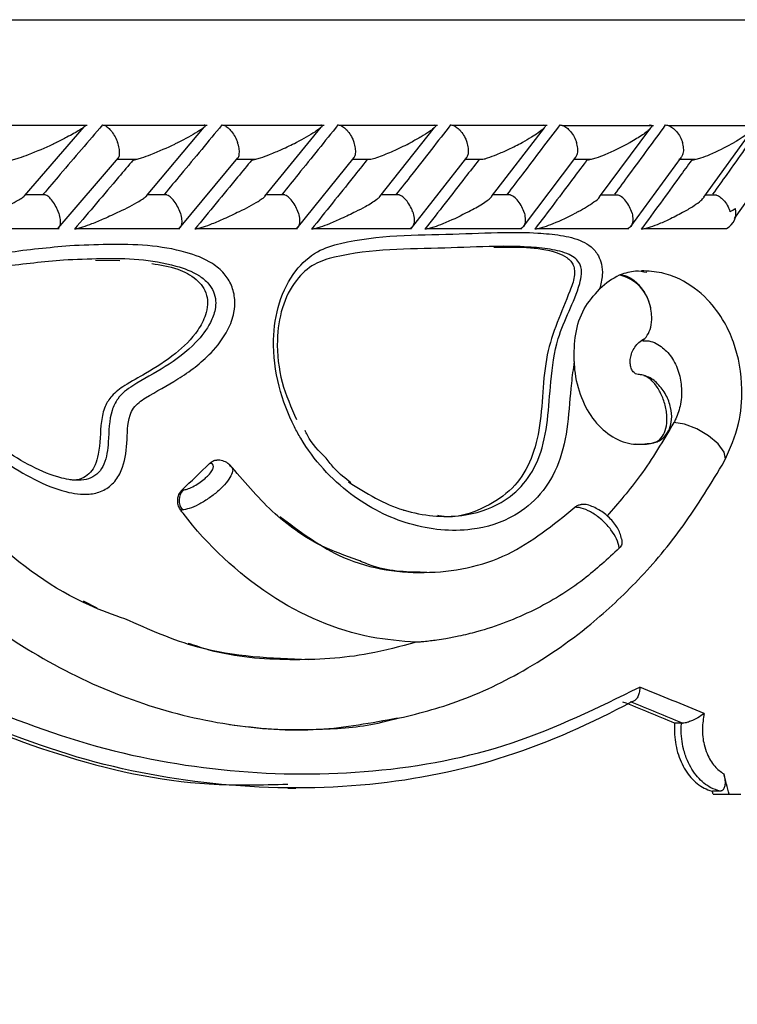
# Model space of a CAD drawing. Header units: millimetres. Extents: x 59 to 109, y 26 to 144.
# Tile 126 of 158: x 83.46 to 84.49, y 90.52 to 91.93. Entities that reach past the tile are written whole.
import ezdxf

# ---------------------------------------------------------------- set-up
doc = ezdxf.new("R2010")
doc.units = ezdxf.units.MM
doc.styles.add('SLDTEXTSTYLE0', font='TXT', dxfattribs={"width": 0.75})
doc.dimstyles.new('SLDDIMSTYLE0', dxfattribs={"dimtxt": 3.5, "dimasz": 3.302, "dimexe": 0, "dimexo": 0.0625, "dimgap": 0.875, "dimtad": 1, "dimdec": 0, "dimlfac": 20, "dimrnd": 1e-09, "dimzin": 12, "dimdsep": 46, "dimtxsty": 'SLDTEXTSTYLE0', "dimsah": 1, "dimcen": 0.09, "dimadec": 0, "dimazin": 3, "dimtfac": 1, "dimtdec": 0, "dimtofl": 0, "dimtmove": 0, "dimatfit": 3, "dimfxl": 0, "dimfrac": 2, "dimtolj": 1, "dimtzin": 12, "dimarcsym": 0})
doc.dimstyles.new('SLDDIMSTYLE1', dxfattribs={"dimtxt": 3.5, "dimasz": 3.302, "dimexe": 0, "dimexo": 0.0625, "dimgap": 0.875, "dimtad": 1, "dimdec": 0, "dimlfac": 20, "dimrnd": 1e-09, "dimzin": 12, "dimdsep": 46, "dimtxsty": 'SLDTEXTSTYLE0', "dimsah": 1, "dimcen": 0.09, "dimadec": 0, "dimazin": 3, "dimtfac": 1, "dimtdec": 0, "dimtmove": 0, "dimatfit": 0, "dimfxl": 0, "dimfrac": 2, "dimtolj": 1, "dimtzin": 12, "dimarcsym": 0})

# ---------------------------------------------------------------- blocks, each defined once
blk = doc.blocks.new('_D')
at = {"color": 7, "linetype": 'Continuous', "lineweight": 18}
for p, q in [((78.8835, 143.6649), (108.5588, 143.6649)), ((107.5588, 143.6649), (107.5588, 76.3608)), ((75.8335, 76.3608), (108.5588, 76.3608))]:
    blk.add_line(p, q, dxfattribs=at)
for points in [[(107.5588, 143.6649), (107.0508, 140.3629), (108.0668, 140.3629)], [(107.5588, 76.3608), (108.0668, 79.6628), (107.0508, 79.6628)]]:
    blk.add_solid(points, dxfattribs=at)
at = {"color": 7, "linetype": 'Continuous', "lineweight": 18, "insert": (103.047, 105.5185), "char_height": 3.5, "attachment_point": 1, "rotation": 90, "style": 'SLDTEXTSTYLE0'}
blk.add_mtext('1346', dxfattribs=at)
blk = doc.blocks.new('_D_1')
at = {"color": 7, "linetype": 'Continuous', "lineweight": 18}
for p, q in [((75.6057, 99.2579), (98.8756, 99.2579)), ((97.8756, 99.2579), (97.8756, 76.3608)), ((75.8335, 76.3608), (98.8756, 76.3608))]:
    blk.add_line(p, q, dxfattribs=at)
for points in [[(97.8756, 99.2579), (97.3676, 95.9559), (98.3836, 95.9559)], [(97.8756, 76.3608), (98.3836, 79.6628), (97.3676, 79.6628)]]:
    blk.add_solid(points, dxfattribs=at)
at = {"color": 7, "linetype": 'Continuous', "lineweight": 18, "insert": (93.3639, 85.2455), "char_height": 3.5, "attachment_point": 1, "rotation": 90, "style": 'SLDTEXTSTYLE0'}
blk.add_mtext('458', dxfattribs=at)

msp = doc.modelspace()

# ---------------------------------------------------------------- linework, layer by layer
at = {"color": 1, "linetype": 'Continuous', "lineweight": 25}
for p, q in [((76.70632, 91.92748), (83.86803, 91.92748)), ((83.86803, 91.92748), (85.85632, 91.92748))]:
    msp.add_line(p, q, dxfattribs=at)
at = {"color": 7, "linetype": 'Continuous', "lineweight": 25}
for p, q in [((83.55721, 91.77605), (83.40536, 91.77605)), ((83.46765, 91.67558), (83.55307, 91.77414)), ((83.72918, 91.77604), (83.58152, 91.77604)), ((83.64229, 91.67554), (83.7249, 91.77363)), ((83.89619, 91.77601), (83.75275, 91.77601)), ((83.81166, 91.67516), (83.89214, 91.77354)), ((84.05827, 91.77596), (83.91908, 91.77596)), ((83.97601, 91.67466), (84.05436, 91.77336)), ((84.2154, 91.77591), (84.08052, 91.77591)), ((84.13558, 91.67434), (84.21131, 91.77277)), ((84.36747, 91.77585), (84.23703, 91.77585)), ((84.29029, 91.67416), (84.3636, 91.77258)), ((84.51445, 91.7758), (84.38854, 91.7758)), ((84.43962, 91.6735), (84.51044, 91.77186)), ((83.51599, 91.62904), (83.60205, 91.72977)), ((83.60035, 91.72794), (83.62858, 91.72794)), ((83.68942, 91.62916), (83.77307, 91.72993)), ((83.77099, 91.72788), (83.79823, 91.72788)), ((83.85789, 91.62929), (83.93916, 91.73015)), ((83.93664, 91.72783), (83.96302, 91.72783)), ((84.02143, 91.62946), (84.10032, 91.7304)), ((84.0973, 91.72778), (84.12277, 91.72778)), ((84.18139, 91.63147), (84.25652, 91.7307)), ((84.25297, 91.72775), (84.27766, 91.72775)), ((84.33503, 91.63181), (84.40772, 91.73105)), ((84.40361, 91.72773), (84.42757, 91.72773)), ((84.48336, 91.64325), (84.54606, 91.73191)), ((83.49793, 91.67694), (83.46904, 91.67694)), ((83.67153, 91.67691), (83.64355, 91.67691)), ((83.84023, 91.67686), (83.81296, 91.67686)), ((84.00404, 91.67681), (83.97743, 91.67681)), ((84.16293, 91.67675), (84.13685, 91.67675)), ((84.31685, 91.67669), (84.29137, 91.67669)), ((84.45749, 91.67663), (84.44095, 91.67663)), ((83.36465, 91.62883), (83.51708, 91.62883)), ((83.54186, 91.62878), (83.6901, 91.62878)), ((83.71409, 91.62872), (83.85811, 91.62872)), ((83.88139, 91.62868), (84.02114, 91.62868)), ((84.04379, 91.62865), (84.1792, 91.62865)), ((84.20126, 91.62863), (84.33226, 91.62863)), ((84.35381, 91.62863), (84.47204, 91.62863)), ((83.56946, 91.58343), (83.60416, 91.5832)), ((84.31974, 91.56248), (84.31853, 91.56195)), ((83.57157, 91.08553), (83.55216, 91.09556)), ((84.40739, 90.92114), (84.39774, 90.92114)), ((84.40739, 90.92114), (84.40876, 90.9211)), ((83.84432, 90.82825), (83.85573, 90.82825)), ((84.46279, 90.82386), (84.45165, 90.82386)), ((84.45284, 90.81948), (84.4758, 90.81948)), ((84.4758, 90.81948), (84.49241, 90.81948))]:
    msp.add_line(p, q, dxfattribs=at)
at = {"color": 1, "linetype": 'Continuous', "lineweight": 25, "flags": 128}
msp.add_lwpolyline([(84.46922, 91.29625), (84.47025, 91.29909), (84.46837, 91.30899), (84.45996, 91.32067), (84.44628, 91.33236), (84.42945, 91.34226), (84.41203, 91.34886), (84.39668, 91.35114)], dxfattribs=at)
at = {"color": 7, "linetype": 'Continuous', "lineweight": 25}
for centre, radius, start, end in [((84.45967, 91.65132), 0.02584, 298.56823, 13.91358), ((84.30695, 91.50604), 0.05709, 8.43042, 78.30086), ((83.71192, 91.2398), 0.02298, 139.39967, 216.63231), ((81.27766, 91.82084), 4.37867, 298.7805, 347.31289)]:
    msp.add_arc(centre, radius, start, end, dxfattribs=at)
for centre, major_axis, ratio, start_param, end_param in [((81.28132, 91.27349), (4.46541, 3.53952), 0.2812168, 5.0483095, 5.0584548), ((81.28132, 91.15691), (4.57112, -1.17192), 0.1606464, 0.8498486, 0.8774055), ((81.28132, 91.13601), (4.53109, -1.16703), 0.1612642, 0.854691, 0.8769079), ((81.27653, 91.13778), (4.55108, -1.17217), 0.1612642, 0.854066, 0.8762147), ((81.28132, 92.91485), (-3.92586, 12.21766), 0.1922704, 4.4786615, 4.4810614), ((81.28132, 92.91485), (-3.89154, 12.11084), 0.1922704, 4.4771288, 4.4774949)]:
    msp.add_ellipse(centre, major_axis=major_axis, ratio=ratio, start_param=start_param, end_param=end_param, dxfattribs=at)
for points, knots in [([(83.57918, 91.77686), (83.56927, 91.76522), (83.54925, 91.74168), (83.52099, 91.70867), (83.50261, 91.68731), (83.49445, 91.67782)], [0, 0, 0, 0, 0.35265345, 0.71260993, 1, 1, 1, 1]), ([(83.55453, 91.7765), (83.55454, 91.77619), (83.55455, 91.77528), (83.55144, 91.77274), (83.54347, 91.76747), (83.53049, 91.76035), (83.51849, 91.75446), (83.51323, 91.7519), (83.51316, 91.75186)], [0, 0, 0, 0, 0.0654465, 0.1993051, 0.3322346, 0.7173272, 0.9961651, 1, 1, 1, 1]), ([(83.57918, 91.77686), (83.58, 91.77678), (83.58219, 91.77654), (83.58633, 91.77412), (83.59139, 91.76917), (83.59628, 91.76214), (83.59927, 91.75601), (83.60059, 91.75257), (83.60081, 91.75195), (83.60084, 91.75186)], [0, 0, 0, 0, 0.115697, 0.3058066, 0.5011516, 0.7256783, 0.9503812, 0.9935018, 1, 1, 1, 1]), ([(83.75008, 91.77686), (83.74045, 91.7652), (83.72097, 91.74164), (83.69352, 91.70863), (83.67566, 91.68728), (83.66776, 91.67782)], [0, 0, 0, 0, 0.35312374, 0.71354724, 1, 1, 1, 1]), ([(83.72475, 91.77686), (83.72505, 91.77686), (83.72598, 91.77685), (83.72676, 91.77641), (83.72632, 91.77465), (83.722, 91.77122), (83.70995, 91.76347), (83.69754, 91.75699), (83.68734, 91.7519), (83.68727, 91.75186)], [0, 0, 0, 0, 0.0233461, 0.0734616, 0.1347111, 0.3255593, 0.4727964, 0.9964027, 1, 1, 1, 1]), ([(83.75008, 91.77686), (83.75097, 91.77678), (83.75331, 91.77654), (83.75767, 91.77412), (83.76292, 91.76917), (83.76793, 91.76213), (83.77091, 91.756), (83.77221, 91.75257), (83.77243, 91.75195), (83.77246, 91.75186)], [0, 0, 0, 0, 0.1158297, 0.3058485, 0.5012005, 0.7257346, 0.9504505, 0.9934992, 1, 1, 1, 1]), ([(83.91607, 91.77686), (83.9067, 91.76519), (83.88778, 91.74162), (83.86112, 91.7086), (83.84379, 91.68726), (83.83613, 91.67782)], [0, 0, 0, 0, 0.35356663, 0.71410942, 1, 1, 1, 1]), ([(83.89149, 91.77686), (83.89167, 91.77686), (83.89229, 91.77687), (83.89331, 91.77669), (83.89387, 91.776), (83.89296, 91.77409), (83.88923, 91.77091), (83.87823, 91.76342), (83.86633, 91.757), (83.85646, 91.7519), (83.8564, 91.75186)], [0, 0, 0, 0, 0.0130725, 0.0440243, 0.100227, 0.1663628, 0.3297219, 0.4739321, 0.9964124, 1, 1, 1, 1]), ([(83.91607, 91.77686), (83.9162, 91.77686), (83.91784, 91.77684), (83.92133, 91.77582), (83.92663, 91.77207), (83.93197, 91.76611), (83.93622, 91.75909), (83.93833, 91.75406), (83.93907, 91.75195), (83.93909, 91.75186)], [0, 0, 0, 0, 0.01675474, 0.20707679, 0.3985543, 0.59933443, 0.83105341, 0.99350086, 1, 1, 1, 1]), ([(84.07713, 91.77686), (84.06806, 91.7652), (84.04972, 91.74164), (84.02386, 91.70863), (84.00703, 91.68728), (83.99958, 91.67782)], [0, 0, 0, 0, 0.3533477, 0.7136738, 1, 1, 1, 1]), ([(84.05325, 91.77686), (84.05329, 91.77686), (84.05407, 91.77688), (84.05535, 91.77669), (84.05605, 91.77568), (84.05428, 91.77271), (84.0471, 91.7672), (84.03523, 91.75978), (84.02569, 91.75459), (84.02061, 91.7519), (84.02055, 91.75186)], [0, 0, 0, 0, 0.0028388, 0.0509631, 0.1103221, 0.2078175, 0.4531816, 0.7216437, 0.9964037, 1, 1, 1, 1]), ([(84.07713, 91.77686), (84.07727, 91.77686), (84.07901, 91.77684), (84.08268, 91.77582), (84.08818, 91.77207), (84.09365, 91.76611), (84.09794, 91.7591), (84.10002, 91.75406), (84.10073, 91.75195), (84.10075, 91.75186)], [0, 0, 0, 0, 0.0166647, 0.2070374, 0.3985661, 0.5993557, 0.8310006, 0.9934983, 1, 1, 1, 1]), ([(84.23325, 91.77686), (84.22448, 91.76523), (84.20676, 91.74173), (84.1817, 91.70871), (84.16537, 91.68733), (84.15811, 91.67782)], [0, 0, 0, 0, 0.3524729, 0.7122459, 1, 1, 1, 1]), ([(84.21002, 91.77686), (84.2106, 91.77684), (84.21185, 91.7768), (84.21297, 91.77614), (84.21288, 91.77436), (84.20784, 91.76888), (84.19591, 91.76094), (84.18442, 91.75444), (84.17978, 91.7519), (84.17971, 91.75186)], [0, 0, 0, 0, 0.0388704, 0.0848105, 0.162949, 0.3127002, 0.7369045, 0.9963965, 1, 1, 1, 1]), ([(84.23325, 91.77686), (84.2343, 91.77678), (84.23707, 91.77654), (84.24203, 91.77413), (84.2478, 91.76917), (84.25306, 91.76214), (84.256, 91.75601), (84.25719, 91.75257), (84.25739, 91.75195), (84.25742, 91.75186)], [0, 0, 0, 0, 0.1155928, 0.3057839, 0.501215, 0.7257069, 0.9503078, 0.9935022, 1, 1, 1, 1]), ([(84.38438, 91.77686), (84.37592, 91.76527), (84.35882, 91.74182), (84.33457, 91.70881), (84.31873, 91.68739), (84.31166, 91.67782)], [0, 0, 0, 0, 0.3515662, 0.7104356, 1, 1, 1, 1]), ([(84.36176, 91.77686), (84.3622, 91.77686), (84.36336, 91.77684), (84.36475, 91.77637), (84.36533, 91.77492), (84.36242, 91.77049), (84.35188, 91.76247), (84.34037, 91.75557), (84.33392, 91.7519), (84.33386, 91.75186)], [0, 0, 0, 0, 0.02737444, 0.07212464, 0.14188309, 0.26908979, 0.62034575, 0.99640315, 1, 1, 1, 1]), ([(84.38438, 91.77686), (84.38547, 91.77678), (84.38837, 91.77654), (84.39351, 91.77413), (84.39943, 91.76917), (84.40475, 91.76214), (84.40765, 91.75601), (84.40881, 91.75257), (84.409, 91.75195), (84.40903, 91.75186)], [0, 0, 0, 0, 0.1153627, 0.3056897, 0.5012676, 0.7256753, 0.9502371, 0.9934354, 1, 1, 1, 1]), ([(84.52229, 91.77686), (84.51414, 91.76526), (84.4976, 91.74172), (84.47417, 91.7087), (84.45883, 91.6873), (84.45204, 91.67782)], [0, 0, 0, 0, 0.3511564, 0.7127348, 1, 1, 1, 1]), ([(84.51175, 91.77575), (84.51183, 91.77569), (84.51256, 91.77507), (84.51071, 91.77163), (84.50464, 91.76595), (84.49432, 91.75874), (84.48694, 91.75418), (84.48297, 91.7519), (84.48291, 91.75186)], [0, 0, 0, 0, 0.0143366, 0.1376746, 0.4655215, 0.7287499, 0.995991, 1, 1, 1, 1]), ([(83.44863, 91.72687), (83.44922, 91.72691), (83.4506, 91.727), (83.45464, 91.72796), (83.46251, 91.73041), (83.48169, 91.73758), (83.49917, 91.74524), (83.51151, 91.75108), (83.51309, 91.75183), (83.51316, 91.75186)], [0, 0, 0, 0, 0.04278936, 0.1003842, 0.19384463, 0.38606658, 0.92053971, 0.99640755, 1, 1, 1, 1]), ([(83.60207, 91.72976), (83.60211, 91.7298), (83.6031, 91.73072), (83.60381, 91.73474), (83.60376, 91.74155), (83.60227, 91.74773), (83.6011, 91.75116), (83.60087, 91.75178), (83.60084, 91.75186)], [0, 0, 0, 0, 0.0138835, 0.2916181, 0.6105942, 0.9298343, 0.9907659, 1, 1, 1, 1]), ([(83.62323, 91.72687), (83.62386, 91.72691), (83.62533, 91.727), (83.62948, 91.72796), (83.63745, 91.73042), (83.65657, 91.7376), (83.67369, 91.74526), (83.68569, 91.75109), (83.6872, 91.75183), (83.68727, 91.75186)], [0, 0, 0, 0, 0.0429686, 0.1007641, 0.1945255, 0.3871955, 0.9215902, 0.9964096, 1, 1, 1, 1]), ([(83.77312, 91.72988), (83.77313, 91.72988), (83.77419, 91.73079), (83.77501, 91.73475), (83.77523, 91.74154), (83.77384, 91.74773), (83.7727, 91.75116), (83.77249, 91.75178), (83.77246, 91.75186)], [0, 0, 0, 0, 0.0009254, 0.2822539, 0.6054587, 0.92891, 0.9906497, 1, 1, 1, 1]), ([(83.79288, 91.72687), (83.79354, 91.72691), (83.7951, 91.727), (83.79934, 91.72796), (83.80736, 91.7304), (83.8201, 91.73521), (83.83746, 91.74263), (83.8497, 91.74853), (83.85633, 91.75183), (83.8564, 91.75186)], [0, 0, 0, 0, 0.04273129, 0.10045585, 0.1939262, 0.38576611, 0.64864684, 0.99640649, 1, 1, 1, 1]), ([(83.93917, 91.73014), (83.93989, 91.73152), (83.94146, 91.73457), (83.94163, 91.74163), (83.94043, 91.74773), (83.93933, 91.75116), (83.93912, 91.75178), (83.93909, 91.75186)], [0, 0, 0, 0, 0.2706626, 0.5990916, 0.9277758, 0.9905097, 1, 1, 1, 1]), ([(83.96304, 91.72775), (83.96434, 91.72808), (83.96884, 91.72922), (83.98122, 91.73366), (83.99956, 91.74139), (84.01343, 91.7482), (84.02048, 91.75183), (84.02055, 91.75186)], [0, 0, 0, 0, 0.06334774, 0.21873936, 0.57401883, 0.99604196, 1, 1, 1, 1]), ([(84.10028, 91.73043), (84.10102, 91.73172), (84.10273, 91.73469), (84.10311, 91.74164), (84.10204, 91.74773), (84.10099, 91.75116), (84.10078, 91.75178), (84.10075, 91.75186)], [0, 0, 0, 0, 0.2574541, 0.5918157, 0.9264416, 0.9903234, 1, 1, 1, 1]), ([(84.12278, 91.72768), (84.12301, 91.72773), (84.12528, 91.72817), (84.1325, 91.73049), (84.14491, 91.73514), (84.16178, 91.74263), (84.17343, 91.74851), (84.17965, 91.75183), (84.17971, 91.75186)], [0, 0, 0, 0, 0.011859, 0.1141993, 0.3242946, 0.6128431, 0.996061, 1, 1, 1, 1]), ([(84.25643, 91.73077), (84.25718, 91.73196), (84.25901, 91.73482), (84.25958, 91.74164), (84.25864, 91.74772), (84.25764, 91.75116), (84.25744, 91.75178), (84.25742, 91.75186)], [0, 0, 0, 0, 0.2416789, 0.5831054, 0.9247837, 0.9901214, 1, 1, 1, 1]), ([(84.27227, 91.72687), (84.27305, 91.72691), (84.27486, 91.727), (84.27941, 91.72798), (84.28765, 91.73044), (84.30638, 91.73769), (84.32199, 91.74535), (84.33257, 91.75115), (84.3338, 91.75183), (84.33386, 91.75186)], [0, 0, 0, 0, 0.0432984, 0.1010472, 0.195021, 0.3888693, 0.9280036, 0.9964117, 1, 1, 1, 1]), ([(84.40758, 91.73114), (84.40832, 91.73222), (84.41023, 91.73498), (84.41099, 91.74164), (84.41019, 91.74772), (84.40924, 91.75116), (84.40905, 91.75178), (84.40903, 91.75186)], [0, 0, 0, 0, 0.2232281, 0.5728545, 0.9227331, 0.9898798, 1, 1, 1, 1]), ([(84.4221, 91.72687), (84.42291, 91.72691), (84.42478, 91.727), (84.42937, 91.72796), (84.43758, 91.7304), (84.45606, 91.73761), (84.47131, 91.74528), (84.48159, 91.75111), (84.48285, 91.75183), (84.48291, 91.75186)], [0, 0, 0, 0, 0.0427886, 0.1000662, 0.1932245, 0.3854999, 0.9231098, 0.9964087, 1, 1, 1, 1]), ([(83.62323, 91.72687), (83.61623, 91.71858), (83.58836, 91.68556), (83.56021, 91.65255), (83.53913, 91.62783)], [0, 0, 0, 0, 0.2509775, 1, 1, 1, 1]), ([(83.79288, 91.72687), (83.78608, 91.71857), (83.75901, 91.68556), (83.73165, 91.65255), (83.71117, 91.62783)], [0, 0, 0, 0, 0.2511583, 1, 1, 1, 1]), ([(83.95761, 91.72687), (83.95101, 91.71858), (83.92474, 91.68557), (83.89818, 91.65255), (83.87828, 91.62783)], [0, 0, 0, 0, 0.2510087, 1, 1, 1, 1]), ([(84.11742, 91.72687), (84.11104, 91.71861), (84.08557, 91.6856), (84.0598, 91.65258), (84.04047, 91.62783)], [0, 0, 0, 0, 0.2502534, 1, 1, 1, 1]), ([(84.27227, 91.72687), (84.26612, 91.71864), (84.24146, 91.68563), (84.21648, 91.65261), (84.19773, 91.62783)], [0, 0, 0, 0, 0.249351, 1, 1, 1, 1]), ([(84.4221, 91.72687), (84.41619, 91.71868), (84.39235, 91.68569), (84.36818, 91.65266), (84.35, 91.62783)], [0, 0, 0, 0, 0.2479569, 1, 1, 1, 1]), ([(83.42685, 91.65282), (83.42692, 91.65286), (83.43748, 91.65792), (83.45022, 91.66425), (83.46338, 91.67188), (83.46626, 91.67428), (83.46774, 91.67551)], [0, 0, 0, 0, 0.0043201, 0.6286192, 0.8089069, 1, 1, 1, 1]), ([(83.51575, 91.65282), (83.51572, 91.6529), (83.51461, 91.65597), (83.51179, 91.66207), (83.50663, 91.66979), (83.50165, 91.67504), (83.4989, 91.67625), (83.49789, 91.67669)], [0, 0, 0, 0, 0.0077968, 0.2898529, 0.5723779, 0.8423354, 1, 1, 1, 1]), ([(83.6034, 91.65282), (83.60347, 91.65286), (83.6137, 91.6579), (83.62599, 91.66421), (83.63823, 91.67172), (83.64105, 91.67414), (83.6425, 91.67538)], [0, 0, 0, 0, 0.0043605, 0.6322311, 0.8109138, 1, 1, 1, 1]), ([(83.6898, 91.65282), (83.68977, 91.6529), (83.68867, 91.65596), (83.68587, 91.66208), (83.68058, 91.66979), (83.67544, 91.67503), (83.67254, 91.67622), (83.67149, 91.67665)], [0, 0, 0, 0, 0.0077433, 0.2909116, 0.5744667, 0.8453647, 1, 1, 1, 1]), ([(83.77494, 91.65282), (83.77501, 91.65286), (83.78493, 91.65789), (83.7967, 91.66416), (83.80813, 91.67155), (83.81059, 91.67388), (83.81182, 91.67504)], [0, 0, 0, 0, 0.0044361, 0.6419403, 0.8207956, 1, 1, 1, 1]), ([(83.85884, 91.65282), (83.85882, 91.6529), (83.85775, 91.65596), (83.85497, 91.66208), (83.84957, 91.66979), (83.84429, 91.675), (83.84126, 91.67619), (83.84019, 91.67661)], [0, 0, 0, 0, 0.0077766, 0.2923276, 0.5772699, 0.8494847, 1, 1, 1, 1]), ([(83.9415, 91.65282), (83.94157, 91.65286), (83.94639, 91.65537), (83.95769, 91.66134), (83.96866, 91.66827), (83.97513, 91.67308), (83.97585, 91.67425), (83.97607, 91.67461)], [0, 0, 0, 0, 0.0045236, 0.3273582, 0.795917, 0.9381919, 1, 1, 1, 1]), ([(84.02292, 91.65282), (84.02289, 91.6529), (84.02185, 91.65596), (84.01911, 91.66208), (84.01362, 91.66979), (84.00822, 91.67497), (84.00508, 91.67614), (84.00399, 91.67655)], [0, 0, 0, 0, 0.0078318, 0.2940726, 0.5807105, 0.8545482, 1, 1, 1, 1]), ([(84.10309, 91.65282), (84.10316, 91.65286), (84.10675, 91.6548), (84.11372, 91.65856), (84.12463, 91.66523), (84.13312, 91.67079), (84.13529, 91.67375), (84.13566, 91.67427)], [0, 0, 0, 0, 0.004606, 0.2571346, 0.5122338, 0.9147184, 1, 1, 1, 1]), ([(84.18201, 91.65282), (84.18199, 91.6529), (84.18097, 91.65596), (84.17827, 91.66208), (84.17271, 91.66978), (84.1672, 91.67493), (84.16397, 91.6761), (84.16288, 91.67649)], [0, 0, 0, 0, 0.0078817, 0.2957586, 0.5841111, 0.8595718, 1, 1, 1, 1]), ([(84.25968, 91.65282), (84.25974, 91.65286), (84.264, 91.65516), (84.2722, 91.65989), (84.28255, 91.66681), (84.28943, 91.67182), (84.29043, 91.67389), (84.29048, 91.67401)], [0, 0, 0, 0, 0.00467, 0.3190915, 0.6399514, 0.9804199, 1, 1, 1, 1]), ([(84.33608, 91.65282), (84.33606, 91.6529), (84.3351, 91.65597), (84.33242, 91.66207), (84.3268, 91.66977), (84.32121, 91.6749), (84.31789, 91.67605), (84.3168, 91.67643)], [0, 0, 0, 0, 0.0080037, 0.2974312, 0.5873985, 0.864457, 1, 1, 1, 1]), ([(84.41122, 91.65282), (84.41128, 91.65286), (84.41641, 91.65575), (84.42512, 91.66112), (84.43519, 91.66814), (84.43839, 91.67189), (84.43972, 91.67344)], [0, 0, 0, 0, 0.0047972, 0.411722, 0.7557492, 1, 1, 1, 1]), ([(84.4575, 91.67669), (84.45752, 91.67669), (84.45948, 91.67632), (84.46362, 91.6733), (84.46941, 91.66776), (84.47405, 91.66057), (84.47608, 91.65525), (84.47686, 91.6529), (84.47688, 91.65282)], [0, 0, 0, 0, 0.0032329, 0.240761, 0.4856097, 0.7673575, 0.9919386, 1, 1, 1, 1]), ([(84.47688, 91.65282), (84.47694, 91.65285), (84.4797, 91.65432), (84.48225, 91.65594), (84.48475, 91.65753)], [0, 0, 0, 0, 0.0216049, 1, 1, 1, 1]), ([(83.51575, 91.65282), (83.51578, 91.65274), (83.51691, 91.64968), (83.51858, 91.64356), (83.51905, 91.63586), (83.51799, 91.63072), (83.51622, 91.62956), (83.51563, 91.62917)], [0, 0, 0, 0, 0.0078851, 0.296295, 0.5850694, 0.8608388, 1, 1, 1, 1]), ([(83.6034, 91.65282), (83.60333, 91.65279), (83.59618, 91.64936), (83.58331, 91.64334), (83.56549, 91.63589), (83.55293, 91.63119), (83.54525, 91.62885), (83.54118, 91.62792), (83.53976, 91.62785), (83.53913, 91.62783)], [0, 0, 0, 0, 0.0035785, 0.3626879, 0.6223816, 0.8074316, 0.8980332, 0.9545597, 1, 1, 1, 1]), ([(83.6898, 91.65282), (83.68982, 91.65274), (83.69092, 91.64968), (83.6925, 91.64356), (83.69272, 91.63585), (83.69137, 91.63068), (83.68939, 91.62951), (83.6887, 91.62911)], [0, 0, 0, 0, 0.0078404, 0.2945602, 0.5818097, 0.8559403, 1, 1, 1, 1]), ([(83.77494, 91.65282), (83.77487, 91.65279), (83.77133, 91.65104), (83.76416, 91.64753), (83.75134, 91.64166), (83.73772, 91.63585), (83.72524, 91.63118), (83.7175, 91.62884), (83.71334, 91.62792), (83.71184, 91.62786), (83.71117, 91.62783)], [0, 0, 0, 0, 0.0035761, 0.1847746, 0.3645715, 0.6232277, 0.8077254, 0.8981948, 0.9547314, 1, 1, 1, 1]), ([(83.85884, 91.65282), (83.85887, 91.65274), (83.85994, 91.64968), (83.86141, 91.64356), (83.86139, 91.63584), (83.85974, 91.63064), (83.85754, 91.62946), (83.85677, 91.62905)], [0, 0, 0, 0, 0.0077903, 0.2929002, 0.5783681, 0.8509647, 1, 1, 1, 1]), ([(83.9415, 91.65282), (83.94144, 91.65279), (83.93494, 91.64949), (83.92285, 91.64355), (83.90567, 91.6361), (83.89301, 91.63132), (83.88499, 91.62886), (83.88071, 91.62798), (83.87894, 91.62776), (83.87829, 91.62783), (83.87828, 91.62783)], [0, 0, 0, 0, 0.0035786, 0.3495159, 0.6143687, 0.8037473, 0.8959952, 0.9531798, 0.9992452, 1, 1, 1, 1]), ([(84.02292, 91.65282), (84.02295, 91.65274), (84.02397, 91.64968), (84.02535, 91.64356), (84.02507, 91.63584), (84.02312, 91.63062), (84.02072, 91.62943), (84.01985, 91.629)], [0, 0, 0, 0, 0.00774927, 0.29142084, 0.57557888, 0.84688288, 1, 1, 1, 1]), ([(84.10309, 91.65282), (84.10303, 91.65279), (84.10156, 91.65202), (84.09034, 91.64611), (84.07411, 91.6384), (84.05541, 91.6313), (84.04737, 91.62884), (84.04301, 91.628), (84.04116, 91.62773), (84.04048, 91.62783), (84.04047, 91.62783)], [0, 0, 0, 0, 0.0035875, 0.0814923, 0.6158231, 0.8044416, 0.8963927, 0.9534475, 0.9995229, 1, 1, 1, 1]), ([(84.18201, 91.65282), (84.18204, 91.65274), (84.18302, 91.64968), (84.18429, 91.64357), (84.18375, 91.63584), (84.18151, 91.6306), (84.17891, 91.6294), (84.17796, 91.62897)], [0, 0, 0, 0, 0.00772, 0.2904234, 0.5735308, 0.8438627, 1, 1, 1, 1]), ([(84.25968, 91.65282), (84.25962, 91.65279), (84.25809, 91.65196), (84.24716, 91.64602), (84.23126, 91.63832), (84.21279, 91.63124), (84.20478, 91.62886), (84.20033, 91.62794), (84.19848, 91.62783), (84.19773, 91.62783), (84.19773, 91.62783)], [0, 0, 0, 0, 0.0035747, 0.08779922, 0.61906172, 0.80604105, 0.89726601, 0.9539601, 0.99989314, 1, 1, 1, 1]), ([(84.33608, 91.65282), (84.33611, 91.65274), (84.33706, 91.64968), (84.3382, 91.64357), (84.33741, 91.63585), (84.33488, 91.63059), (84.33209, 91.62939), (84.33106, 91.62895)], [0, 0, 0, 0, 0.0077102, 0.2897095, 0.5721293, 0.8418353, 1, 1, 1, 1]), ([(84.41122, 91.65282), (84.41116, 91.65279), (84.40511, 91.64939), (84.39387, 91.6434), (84.37746, 91.63594), (84.36526, 91.63122), (84.35721, 91.62885), (84.35276, 91.62794), (84.35071, 91.62783), (84.35001, 91.62783), (84.35, 91.62783)], [0, 0, 0, 0, 0.00357128, 0.35915752, 0.62135602, 0.80733626, 0.89795419, 0.95424454, 0.99982174, 1, 1, 1, 1]), ([(84.25388, 91.43827), (84.25249, 91.42796), (84.2485, 91.39838), (84.24595, 91.34919), (84.23448, 91.29257), (84.20723, 91.24637), (84.16418, 91.21189), (84.09999, 91.19258), (84.01773, 91.20078), (83.93058, 91.244), (83.87784, 91.30141), (83.84687, 91.3571), (83.82906, 91.4031), (83.82114, 91.46513), (83.8298, 91.52357), (83.85247, 91.56851), (83.88481, 91.59769), (83.96228, 91.62047), (84.05278, 91.61868), (84.14573, 91.62374), (84.19699, 91.62304), (84.23437, 91.61963), (84.26025, 91.61378), (84.27859, 91.6032), (84.28842, 91.59183), (84.29385, 91.57733), (84.29493, 91.5605), (84.29224, 91.54855), (84.29021, 91.54208), (84.29016, 91.54192)], [0, 0, 0, 0, 0.02013403, 0.05779121, 0.09492137, 0.13102619, 0.16703842, 0.21918479, 0.29085927, 0.3636248, 0.43932998, 0.45168208, 0.49280764, 0.53592774, 0.57033696, 0.60500564, 0.63464981, 0.66171034, 0.79007685, 0.84992402, 0.89009413, 0.91738086, 0.94407719, 0.95594668, 0.96793285, 0.97647374, 0.9865173, 0.99966657, 1, 1, 1, 1]), ([(83.53231, 91.60389), (83.55065, 91.60475), (83.60673, 91.60739), (83.67627, 91.60406), (83.73152, 91.58363), (83.75326, 91.56577), (83.7647, 91.54785), (83.76938, 91.52802), (83.76779, 91.50575), (83.75743, 91.47821), (83.73081, 91.44406), (83.68935, 91.413), (83.65005, 91.3929), (83.62525, 91.37616), (83.61424, 91.35326), (83.61546, 91.32164), (83.61008, 91.28742), (83.59586, 91.26394), (83.5792, 91.25218), (83.55551, 91.24681), (83.50596, 91.25448), (83.42793, 91.29906), (83.34878, 91.36292), (83.29668, 91.42329), (83.27662, 91.46202), (83.27086, 91.48904), (83.27458, 91.51295), (83.28514, 91.53335), (83.31183, 91.55833), (83.3668, 91.57996), (83.44421, 91.59587), (83.50254, 91.60118), (83.53231, 91.60389)], [0, 0, 0, 0, 0.043156, 0.1319805, 0.1642995, 0.1810665, 0.1951832, 0.209356, 0.2220224, 0.2400835, 0.2698027, 0.3156677, 0.3568958, 0.3736735, 0.3815953, 0.4091122, 0.4362755, 0.4511756, 0.4662257, 0.4811893, 0.5072268, 0.5818169, 0.681047, 0.7305632, 0.7510551, 0.7717549, 0.7856661, 0.7995845, 0.8188935, 0.8634733, 0.9303227, 1, 1, 1, 1]), ([(83.93125, 91.26615), (83.95674, 91.25022), (83.98267, 91.23402), (84.03747, 91.21781), (84.08611, 91.21284), (84.14479, 91.23049), (84.18296, 91.26123), (84.20704, 91.30279), (84.21692, 91.35502), (84.22011, 91.41214), (84.22934, 91.48147), (84.25621, 91.52616), (84.26496, 91.56171), (84.26446, 91.57177), (84.26175, 91.57969), (84.2559, 91.58657), (84.24178, 91.59472), (84.21874, 91.5998), (84.18338, 91.60306), (84.13323, 91.60372), (84.0418, 91.59872), (83.95411, 91.60049), (83.88108, 91.57951), (83.85362, 91.55457), (83.83429, 91.51593), (83.82692, 91.46457), (83.83358, 91.40825), (83.84908, 91.37281), (83.85671, 91.35535)], [0, 0, 0, 0, 0.0739802, 0.0752485, 0.1491518, 0.2017806, 0.2368948, 0.2713578, 0.3098028, 0.3488276, 0.393435, 0.4559048, 0.4660411, 0.4719732, 0.4767024, 0.4845094, 0.4943169, 0.5205835, 0.5493619, 0.5926491, 0.6577758, 0.7966871, 0.8224018, 0.8497452, 0.8822822, 0.9155403, 0.9584069, 1, 1, 1, 1]), ([(84.13898, 91.60208), (84.15469, 91.60232), (84.18531, 91.60279), (84.22033, 91.59826), (84.24125, 91.58934), (84.24898, 91.58265), (84.25299, 91.57636), (84.25487, 91.56853), (84.25404, 91.55541), (84.23909, 91.51563), (84.20724, 91.44835), (84.21012, 91.35902), (84.19238, 91.29288), (84.16538, 91.25322), (84.12175, 91.22592), (84.08376, 91.21299), (84.06064, 91.21763), (84.05891, 91.21798)], [0, 0, 0, 0, 0.09388553, 0.18293625, 0.21348969, 0.22746013, 0.23921318, 0.25104903, 0.26467157, 0.29929208, 0.45545747, 0.62446996, 0.70031093, 0.77672163, 0.86346411, 0.98981593, 1, 1, 1, 1]), ([(83.52343, 91.58392), (83.49516, 91.58134), (83.43836, 91.57615), (83.36657, 91.56179), (83.32154, 91.5445), (83.30047, 91.53053), (83.28973, 91.52083), (83.28171, 91.50623), (83.27902, 91.48918), (83.28392, 91.46842), (83.30178, 91.43463), (83.35122, 91.37767), (83.42652, 91.31682), (83.49986, 91.27445), (83.54424, 91.26712), (83.56256, 91.27098), (83.57426, 91.27894), (83.58478, 91.2964), (83.58862, 91.32773), (83.58845, 91.36078), (83.60214, 91.38947), (83.62955, 91.40975), (83.66989, 91.42985), (83.70868, 91.45897), (83.73215, 91.48866), (83.74055, 91.51034), (83.74178, 91.52585), (83.73864, 91.53903), (83.73044, 91.55155), (83.71268, 91.56583), (83.66168, 91.58428), (83.5956, 91.58732), (83.54139, 91.58477), (83.52343, 91.58392)], [0, 0, 0, 0, 0.0725175, 0.1457017, 0.1834516, 0.1899056, 0.2063387, 0.2168647, 0.2271613, 0.2442012, 0.263449, 0.3142169, 0.4194076, 0.49635, 0.5203313, 0.5322579, 0.5430433, 0.5539608, 0.578405, 0.6123567, 0.626369, 0.6499837, 0.6952385, 0.741896, 0.7699305, 0.7849514, 0.7942852, 0.8042264, 0.8147712, 0.8290016, 0.8602538, 0.9536976, 1, 1, 1, 1]), ([(83.64974, 91.57861), (83.66227, 91.57671), (83.68457, 91.57334), (83.70921, 91.5606), (83.72282, 91.54649), (83.72886, 91.53397), (83.73024, 91.51934), (83.7264, 91.50165), (83.71218, 91.47583), (83.68279, 91.44693), (83.6459, 91.42366), (83.61398, 91.40661), (83.5934, 91.3918), (83.58147, 91.3736), (83.57548, 91.34457), (83.5763, 91.31577), (83.56965, 91.29116), (83.56247, 91.27934), (83.5519, 91.27161), (83.5414, 91.26819), (83.53467, 91.26905), (83.53267, 91.2693)], [0, 0, 0, 0, 0.09063035, 0.16131451, 0.19096529, 0.22090419, 0.24742941, 0.27922969, 0.33096885, 0.43386941, 0.5527459, 0.63196252, 0.68599458, 0.7233054, 0.76891978, 0.8657335, 0.89845182, 0.92536609, 0.95238908, 0.98585967, 1, 1, 1, 1]), ([(84.31853, 91.56195), (84.30876, 91.55644), (84.29882, 91.55082), (84.29031, 91.54209), (84.29016, 91.54192)], [0, 0, 0, 0, 0.9815294, 1, 1, 1, 1]), ([(84.35792, 91.56575), (84.35253, 91.56675), (84.33977, 91.5691), (84.32707, 91.5649), (84.31974, 91.56248)], [0, 0, 0, 0, 0.4232884, 1, 1, 1, 1]), ([(84.31974, 91.56248), (84.32196, 91.5623), (84.32797, 91.56181), (84.33829, 91.55656), (84.34928, 91.546), (84.35811, 91.53181), (84.36206, 91.52061), (84.36334, 91.51482), (84.36343, 91.51441)], [0, 0, 0, 0, 0.1250043, 0.3395967, 0.5542967, 0.7690653, 0.9838245, 1, 1, 1, 1]), ([(84.46917, 91.29617), (84.4769, 91.31356), (84.49103, 91.34532), (84.49619, 91.4057), (84.48761, 91.45538), (84.46826, 91.49797), (84.44358, 91.53144), (84.41145, 91.55471), (84.37862, 91.56671), (84.35993, 91.56767), (84.35021, 91.56817)], [0, 0, 0, 0, 0.1599169, 0.2920987, 0.4769778, 0.561976, 0.677083, 0.8233443, 0.9081427, 1, 1, 1, 1]), ([(84.25388, 91.43827), (84.25403, 91.45158), (84.25434, 91.47818), (84.26629, 91.51508), (84.28226, 91.53305), (84.29016, 91.54192)], [0, 0, 0, 0, 0.3361575, 0.6721308, 1, 1, 1, 1]), ([(84.34995, 91.46859), (84.35005, 91.46861), (84.35366, 91.46942), (84.35893, 91.47567), (84.36429, 91.48712), (84.36546, 91.50063), (84.36436, 91.51001), (84.36351, 91.51402), (84.36343, 91.51441)], [0, 0, 0, 0, 0.0081508, 0.2722879, 0.5369917, 0.8021742, 0.9807234, 1, 1, 1, 1]), ([(84.34097, 91.42166), (84.34004, 91.42233), (84.33777, 91.42395), (84.33529, 91.42891), (84.33388, 91.43562), (84.33422, 91.44336), (84.33642, 91.45146), (84.34056, 91.45927), (84.34655, 91.46634), (84.35166, 91.46944), (84.35429, 91.47104)], [0, 0, 0, 0, 0.0873611, 0.210595, 0.3335899, 0.457665, 0.5844706, 0.7158507, 0.8536121, 1, 1, 1, 1]), ([(84.34995, 91.4686), (84.35046, 91.4685), (84.35173, 91.46826), (84.35289, 91.46822), (84.35357, 91.4682)], [0, 0, 0, 0, 0.4037422, 1, 1, 1, 1]), ([(84.35349, 91.46788), (84.35418, 91.46797), (84.362, 91.469), (84.37596, 91.46284), (84.39231, 91.44796), (84.4032, 91.42727), (84.40837, 91.40274), (84.40718, 91.3781), (84.4018, 91.3608), (84.39757, 91.35284), (84.39668, 91.35114)], [0, 0, 0, 0, 0.01756223, 0.1964152, 0.35081549, 0.51212873, 0.65783835, 0.81727916, 0.9612223, 1, 1, 1, 1]), ([(84.25388, 91.43827), (84.25398, 91.43616), (84.25474, 91.42023), (84.26093, 91.39085), (84.27911, 91.35593), (84.30493, 91.33104), (84.3339, 91.3186), (84.35302, 91.32045), (84.36178, 91.32129)], [0, 0, 0, 0, 0.0305316, 0.2299269, 0.4294515, 0.6295443, 0.8304806, 1, 1, 1, 1]), ([(84.34546, 91.41998), (84.34412, 91.42015), (84.34252, 91.42036), (84.34115, 91.4214), (84.34092, 91.42157)], [0, 0, 0, 0, 0.8367821, 1, 1, 1, 1]), ([(84.36329, 91.32135), (84.36634, 91.32194), (84.37293, 91.32322), (84.38072, 91.33085), (84.38584, 91.34274), (84.3871, 91.35563), (84.38589, 91.36976), (84.38208, 91.38461), (84.37433, 91.40059), (84.36426, 91.41288), (84.35417, 91.41915), (84.34782, 91.41976), (84.34546, 91.41998)], [0, 0, 0, 0, 0.0914824, 0.1975397, 0.3040329, 0.4116812, 0.4734378, 0.5882525, 0.7022073, 0.8179593, 0.9323468, 1, 1, 1, 1]), ([(84.36609, 91.32236), (84.36831, 91.3227), (84.37502, 91.32375), (84.384, 91.33103), (84.39106, 91.34232), (84.39413, 91.35642), (84.39273, 91.37311), (84.38589, 91.39137), (84.37416, 91.40672), (84.36296, 91.41597), (84.35579, 91.41753), (84.35416, 91.41789)], [0, 0, 0, 0, 0.0555254, 0.1685857, 0.2733224, 0.3860362, 0.5184259, 0.6647926, 0.8192341, 0.9588772, 1, 1, 1, 1]), ([(84.39668, 91.35114), (84.38122, 91.32515), (84.35249, 91.27682), (84.31719, 91.2362), (84.30088, 91.21743)], [0, 0, 0, 0, 0.5378427, 1, 1, 1, 1]), ([(83.89899, 91.30042), (83.88909, 91.31034), (83.87754, 91.32194), (83.87008, 91.33765), (83.869, 91.33991)], [0, 0, 0, 0, 0.8561559, 1, 1, 1, 1]), ([(83.61135, 91.07017), (83.59435, 91.07625), (83.52532, 91.10093), (83.41246, 91.18323), (83.33245, 91.27522), (83.29226, 91.32143)], [0, 0, 0, 0, 0.1398678, 0.56797326, 1, 1, 1, 1]), ([(84.34144, 91.32065), (84.34508, 91.32031), (84.35563, 91.31932), (84.3661, 91.32203), (84.37296, 91.32381)], [0, 0, 0, 0, 0.3449371, 1, 1, 1, 1]), ([(84.36178, 91.32129), (84.36203, 91.3213), (84.36253, 91.3213), (84.36303, 91.32133), (84.36329, 91.32135)], [0, 0, 0, 0, 0.491979, 1, 1, 1, 1]), ([(83.69447, 91.25476), (83.69635, 91.25508), (83.70039, 91.25577), (83.70832, 91.25914), (83.71695, 91.26415), (83.72412, 91.26953), (83.73026, 91.27515), (83.7351, 91.28075), (83.73808, 91.28636), (83.73818, 91.29051), (83.73589, 91.29254), (83.73329, 91.29273), (83.73235, 91.29279)], [0, 0, 0, 0, 0.0967671, 0.2068972, 0.3170689, 0.4273346, 0.4963853, 0.6067628, 0.7171526, 0.8274794, 0.9377374, 1, 1, 1, 1]), ([(83.73235, 91.29279), (83.73393, 91.294), (83.73709, 91.29642), (83.74103, 91.29766), (83.74295, 91.29731), (83.74301, 91.2973)], [0, 0, 0, 0, 0.4925225, 0.9849995, 1, 1, 1, 1]), ([(83.76365, 91.28739), (83.76209, 91.28933), (83.75875, 91.2935), (83.75117, 91.29649), (83.74579, 91.29764), (83.74312, 91.29731), (83.74301, 91.29729)], [0, 0, 0, 0, 0.2974912, 0.6400403, 0.9854625, 1, 1, 1, 1]), ([(83.94449, 91.15447), (83.92662, 91.16068), (83.88345, 91.17567), (83.81984, 91.22169), (83.78074, 91.26805), (83.76105, 91.29139)], [0, 0, 0, 0, 0.2595276, 0.6271281, 1, 1, 1, 1]), ([(83.93467, 91.26508), (83.92666, 91.2712), (83.91364, 91.28117), (83.90306, 91.29507), (83.89899, 91.30042)], [0, 0, 0, 0, 0.6148229, 1, 1, 1, 1]), ([(83.98072, 90.92313), (84.01179, 90.93029), (84.07893, 90.94578), (84.17943, 90.99155), (84.27029, 91.05309), (84.34792, 91.126), (84.41307, 91.20326), (84.45011, 91.26461), (84.46922, 91.29624)], [0, 0, 0, 0, 0.1547028, 0.3342403, 0.5352187, 0.6813327, 0.8356707, 1, 1, 1, 1]), ([(83.22319, 91.25225), (83.23923, 91.23246), (83.28754, 91.17287), (83.37957, 91.08726), (83.50059, 91.00558), (83.6286, 90.94785), (83.75929, 90.91578), (83.88522, 90.90698), (83.96393, 90.92172), (84.00108, 90.92868)], [0, 0, 0, 0, 0.0790469, 0.23812, 0.3957496, 0.5524122, 0.7074267, 0.8618942, 1, 1, 1, 1]), ([(83.69109, 91.22598), (83.68996, 91.22781), (83.68771, 91.23147), (83.68653, 91.23824), (83.68721, 91.24499), (83.68953, 91.25075), (83.69197, 91.2535), (83.69303, 91.25469)], [0, 0, 0, 0, 0.2097388, 0.4195, 0.6292932, 0.838967, 1, 1, 1, 1]), ([(83.69303, 91.25469), (83.69326, 91.2547), (83.69372, 91.2547), (83.69422, 91.25474), (83.69447, 91.25476)], [0, 0, 0, 0, 0.49241585, 1, 1, 1, 1]), ([(84.25497, 91.22998), (84.25643, 91.2312), (84.25922, 91.23351), (84.2625, 91.23377), (84.26406, 91.2339)], [0, 0, 0, 0, 0.5255672, 1, 1, 1, 1]), ([(84.32165, 91.18479), (84.32105, 91.18755), (84.3193, 91.19552), (84.3111, 91.20823), (84.29762, 91.22188), (84.28156, 91.23081), (84.27005, 91.23486), (84.26436, 91.23389), (84.26407, 91.23384)], [0, 0, 0, 0, 0.1111388, 0.3221089, 0.546687, 0.7709592, 0.9880777, 1, 1, 1, 1]), ([(83.69348, 91.22609), (83.69306, 91.22606), (83.69223, 91.22599), (83.69146, 91.22598), (83.69109, 91.22598)], [0, 0, 0, 0, 0.509491, 1, 1, 1, 1]), ([(84.02774, 91.03683), (84.00636, 91.03858), (83.93494, 91.0444), (83.81464, 91.09643), (83.72877, 91.17625), (83.69226, 91.22443), (83.69109, 91.22598)], [0, 0, 0, 0, 0.1735899, 0.5796095, 0.9865359, 1, 1, 1, 1]), ([(83.83311, 91.21672), (83.86039, 91.19617), (83.92404, 91.1482), (84.04016, 91.12937), (84.15944, 91.1523), (84.22402, 91.20481), (84.25497, 91.22998)], [0, 0, 0, 0, 0.2041786, 0.4765487, 0.749103, 1, 1, 1, 1]), ([(84.31858, 91.17155), (84.31856, 91.17175), (84.31802, 91.17578), (84.31526, 91.1845), (84.30712, 91.19791), (84.29715, 91.20896), (84.28586, 91.21838), (84.27384, 91.22569), (84.26266, 91.22955), (84.25691, 91.22987), (84.25497, 91.22998)], [0, 0, 0, 0, 0.0081819, 0.1699482, 0.3316896, 0.4934354, 0.5944335, 0.7559206, 0.9173573, 1, 1, 1, 1]), ([(84.32174, 91.18481), (84.32205, 91.18338), (84.32282, 91.17986), (84.32144, 91.17502), (84.31937, 91.1725), (84.31858, 91.17155)], [0, 0, 0, 0, 0.2969432, 0.7341838, 1, 1, 1, 1]), ([(84.31858, 91.17155), (84.30198, 91.15622), (84.26454, 91.12165), (84.19687, 91.08043), (84.13536, 91.05666), (84.09159, 91.04597), (84.07251, 91.04226), (84.05896, 91.04009), (84.04847, 91.03866), (84.04045, 91.03775), (84.03436, 91.03719), (84.0307, 91.03693), (84.02872, 91.03684), (84.02796, 91.03684), (84.02774, 91.03683)], [0, 0, 0, 0, 0.21091381, 0.47564549, 0.74735354, 0.82625056, 0.88006071, 0.91703474, 0.94271481, 0.96752186, 0.98175439, 0.99072995, 0.99730235, 1, 1, 1, 1]), ([(84.04325, 91.13678), (84.0174, 91.13712), (83.98391, 91.13757), (83.95181, 91.15133), (83.94449, 91.15447)], [0, 0, 0, 0, 0.7719554, 1, 1, 1, 1]), ([(83.87367, 91.01191), (83.82067, 91.01374), (83.73203, 91.0168), (83.64596, 91.05486), (83.61135, 91.07017)], [0, 0, 0, 0, 0.5979007, 1, 1, 1, 1]), ([(84.02774, 91.03683), (84.00548, 91.03081), (83.94694, 91.01498), (83.84768, 91.00943), (83.75988, 91.01597), (83.71186, 91.0319), (83.7018, 91.03524)], [0, 0, 0, 0, 0.2131981, 0.5605764, 0.907919, 1, 1, 1, 1]), ([(83.35964, 90.96454), (83.42539, 90.93797), (83.55859, 90.88415), (83.76417, 90.84722), (83.96949, 90.84663), (84.16858, 90.88468), (84.28815, 90.94339), (84.34774, 90.97265)], [0, 0, 0, 0, 0.19159792, 0.38815193, 0.58861352, 0.79498859, 1, 1, 1, 1]), ([(84.34774, 90.97265), (84.34775, 90.97257), (84.34781, 90.97101), (84.34767, 90.96711), (84.34644, 90.96138), (84.34375, 90.95614), (84.34015, 90.95246), (84.33729, 90.95179), (84.33587, 90.95145)], [0, 0, 0, 0, 0.0080231, 0.1500221, 0.3745255, 0.5868682, 0.7933507, 1, 1, 1, 1]), ([(83.32075, 90.9514), (83.3852, 90.92485), (83.52102, 90.86889), (83.69939, 90.83005), (83.80706, 90.8329), (83.84433, 90.83389)], [0, 0, 0, 0, 0.3712807, 0.7823757, 1, 1, 1, 1]), ([(84.33587, 90.95145), (84.33584, 90.95143), (84.27858, 90.92064), (84.15913, 90.8667), (83.96126, 90.82652), (83.75387, 90.82692), (83.54061, 90.86532), (83.40267, 90.92245), (83.33275, 90.9514)], [0, 0, 0, 0, 0.0001023, 0.1981731, 0.3975317, 0.6027713, 0.7986543, 1, 1, 1, 1]), ([(83.76086, 90.91919), (83.78101, 90.91672), (83.82588, 90.91121), (83.89856, 90.91219), (83.95215, 90.9156), (83.98002, 90.92294), (83.98072, 90.92313)], [0, 0, 0, 0, 0.2691046, 0.5990174, 0.9899596, 1, 1, 1, 1]), ([(84.44013, 90.93495), (84.44009, 90.93492), (84.43732, 90.93301), (84.43199, 90.92946), (84.42399, 90.92523), (84.41783, 90.92271), (84.41272, 90.92124), (84.41008, 90.92115), (84.40876, 90.9211)], [0, 0, 0, 0, 0.0052169, 0.3346624, 0.5616453, 0.7129864, 0.8563133, 1, 1, 1, 1]), ([(84.44013, 90.93495), (84.43885, 90.9278), (84.43621, 90.91309), (84.43874, 90.89304), (84.44481, 90.87454), (84.45399, 90.85887), (84.46347, 90.85177), (84.46793, 90.84843)], [0, 0, 0, 0, 0.2111079, 0.4345091, 0.570049, 0.797726, 1, 1, 1, 1]), ([(84.39774, 90.92114), (84.39759, 90.91821), (84.39695, 90.90533), (84.39995, 90.88229), (84.41063, 90.85564), (84.42715, 90.83524), (84.44199, 90.82647), (84.45038, 90.8242), (84.45165, 90.82386)], [0, 0, 0, 0, 0.0655213, 0.2878449, 0.510115, 0.7334961, 0.9595327, 1, 1, 1, 1]), ([(84.46279, 90.82386), (84.45836, 90.82527), (84.44665, 90.82902), (84.42961, 90.84319), (84.41685, 90.86366), (84.40886, 90.88756), (84.40658, 90.90624), (84.40726, 90.91865), (84.40739, 90.92114)], [0, 0, 0, 0, 0.13659447, 0.36171249, 0.58734823, 0.72201676, 0.94422113, 1, 1, 1, 1]), ([(84.46793, 90.84843), (84.46864, 90.84528), (84.47, 90.83925), (84.46979, 90.83167), (84.46795, 90.82636), (84.46531, 90.82408), (84.46334, 90.8239), (84.46279, 90.82386)], [0, 0, 0, 0, 0.2666249, 0.5117912, 0.7156146, 0.920549, 1, 1, 1, 1])]:
    msp.add_open_spline(points, degree=3, knots=knots, dxfattribs=at)
at = {"color": 1, "linetype": 'Continuous', "lineweight": 25}
msp.add_open_spline([(83.76417, 91.28674), (83.76437, 91.28659), (83.76618, 91.28522), (83.76517, 91.27948), (83.7607, 91.27022), (83.75269, 91.26063), (83.7426, 91.25111), (83.73075, 91.24199), (83.71649, 91.2335), (83.70332, 91.22779), (83.69661, 91.22663), (83.69348, 91.22609)], degree=3, knots=[0, 0, 0, 0, 0.0163274, 0.1475063, 0.2786965, 0.4098716, 0.4919512, 0.6229993, 0.7539766, 0.8849284, 1, 1, 1, 1], dxfattribs=at)

# ---------------------------------------------------------------- dimensions: what is measured, and where the dimension line sits
at = {"color": 7, "linetype": 'Continuous', "lineweight": 18}
for base, p1, dimstyle, picture, middle in [((107.55876, 76.36081), (77.88354, 143.66488), 'SLDDIMSTYLE0', '_D', (107.55876, 110.69074)), ((97.87561, 76.36081), (74.60571, 99.25793), 'SLDDIMSTYLE1', '_D_1', (97.87561, 89.12468))]:
    dim = msp.add_linear_dim(base=base, p1=p1, p2=(74.83348, 76.36081), angle=90, dimstyle=dimstyle, dxfattribs=at)
    dim.commit()
    dim.dimension.update_dxf_attribs({"geometry": picture, "text_midpoint": middle, "dimtype": 160})

doc.saveas('drawing.dxf')
